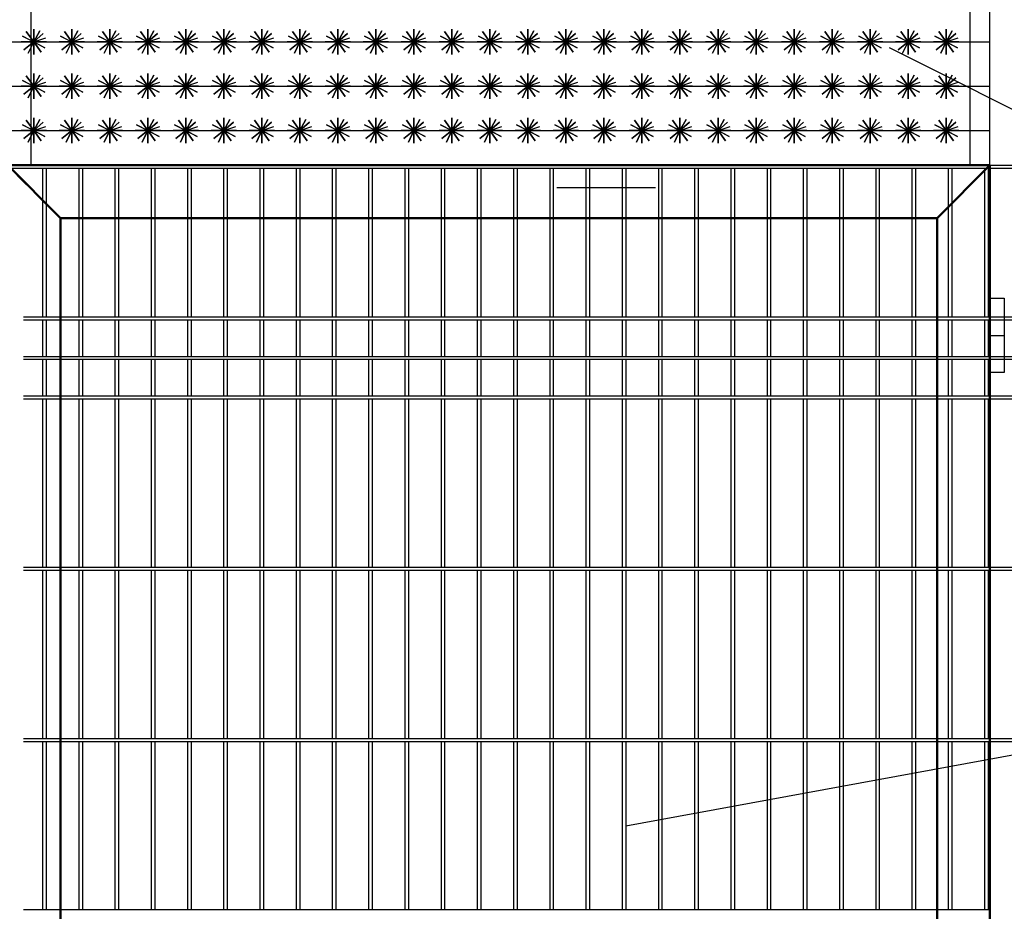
# Model space of a CAD drawing. Header units: inches. Extents: x 6778 to 7415, y 45 to 1090.
# Tile 14 of 41: x 6994 to 7036, y 332 to 370. Entities that reach past the tile are written whole.
import ezdxf

# ---------------------------------------------------------------- set-up
doc = ezdxf.new("R2010")
doc.units = ezdxf.units.IN
doc.header["$MEASUREMENT"] = 0
doc.linetypes.add('K5LT_BASIC', pattern=[0])
doc.layers.add('Системный слой VIEW1', color=7, linetype='Continuous')

msp = doc.modelspace()

# ---------------------------------------------------------------- linework, layer by layer
at = {"color": 1, "linetype": 'ByBlock', "lineweight": 30}
for points in [[(6994.393, 363.394), (6994.393, 373.228)], [(7034.307, 363.395), (7034.307, 373.229)], [(7035.139, 363.395), (7035.139, 373.229)]]:
    msp.add_lwpolyline(points, dxfattribs=at)
for points in [[(6994.495, 368.642), (6994.903, 368.994), (6994.495, 368.642), (6994.182, 369.08), (6994.495, 368.642), (6994.071, 368.31), (6994.495, 368.642), (6994.809, 368.203), (6994.495, 368.642), (6995.034, 368.642), (6993.957, 368.642), (6994.495, 368.642), (6994.495, 368.103), (6994.495, 369.18), (6994.495, 368.642), (6994.974, 368.395), (6994.017, 368.888), (6994.495, 368.642), (6994.265, 368.155), (6994.495, 368.642), (6994.753, 369.115), (6994.495, 368.642), (6995.006, 368.814)], [(6996.112, 368.642), (6996.519, 368.994), (6996.112, 368.642), (6995.799, 369.08), (6996.112, 368.642), (6995.687, 368.31), (6996.112, 368.642), (6996.425, 368.203), (6996.112, 368.642), (6996.65, 368.642), (6995.573, 368.642), (6996.112, 368.642), (6996.112, 368.103), (6996.112, 369.18), (6996.112, 368.642), (6996.591, 368.395), (6995.633, 368.888), (6996.112, 368.642), (6995.881, 368.155), (6996.112, 368.642), (6996.369, 369.115), (6996.112, 368.642), (6996.622, 368.814)], [(6997.728, 368.642), (6998.135, 368.994), (6997.728, 368.642), (6997.415, 369.08), (6997.728, 368.642), (6997.303, 368.31), (6997.728, 368.642), (6998.041, 368.203), (6997.728, 368.642), (6998.267, 368.642), (6997.189, 368.642), (6997.728, 368.642), (6997.728, 368.103), (6997.728, 369.18), (6997.728, 368.642), (6998.207, 368.395), (6997.249, 368.888), (6997.728, 368.642), (6997.497, 368.155), (6997.728, 368.642), (6997.985, 369.115), (6997.728, 368.642), (6998.238, 368.814)], [(6999.344, 368.642), (6999.752, 368.994), (6999.344, 368.642), (6999.031, 369.08), (6999.344, 368.642), (6998.919, 368.31), (6999.344, 368.642), (6999.657, 368.203), (6999.344, 368.642), (6999.883, 368.642), (6998.805, 368.642), (6999.344, 368.642), (6999.344, 368.103), (6999.344, 369.18), (6999.344, 368.642), (6999.823, 368.395), (6998.865, 368.888), (6999.344, 368.642), (6999.113, 368.155), (6999.344, 368.642), (6999.601, 369.115), (6999.344, 368.642), (6999.855, 368.814)], [(7000.96, 368.642), (7001.368, 368.994), (7000.96, 368.642), (7000.647, 369.08), (7000.96, 368.642), (7000.535, 368.31), (7000.96, 368.642), (7001.273, 368.203), (7000.96, 368.642), (7001.499, 368.642), (7000.421, 368.642), (7000.96, 368.642), (7000.96, 368.103), (7000.96, 369.18), (7000.96, 368.642), (7001.439, 368.395), (7000.481, 368.888), (7000.96, 368.642), (7000.73, 368.155), (7000.96, 368.642), (7001.217, 369.115), (7000.96, 368.642), (7001.471, 368.814)], [(7002.576, 368.642), (7002.984, 368.994), (7002.576, 368.642), (7002.263, 369.08), (7002.576, 368.642), (7002.152, 368.31), (7002.576, 368.642), (7002.889, 368.203), (7002.576, 368.642), (7003.115, 368.642), (7002.038, 368.642), (7002.576, 368.642), (7002.576, 368.103), (7002.576, 369.18), (7002.576, 368.642), (7003.055, 368.395), (7002.097, 368.888), (7002.576, 368.642), (7002.346, 368.155), (7002.576, 368.642), (7002.834, 369.115), (7002.576, 368.642), (7003.087, 368.814)], [(7004.192, 368.642), (7004.6, 368.994), (7004.192, 368.642), (7003.879, 369.08), (7004.192, 368.642), (7003.768, 368.31), (7004.192, 368.642), (7004.506, 368.203), (7004.192, 368.642), (7004.731, 368.642), (7003.654, 368.642), (7004.192, 368.642), (7004.192, 368.103), (7004.192, 369.18), (7004.192, 368.642), (7004.671, 368.395), (7003.714, 368.888), (7004.192, 368.642), (7003.962, 368.155), (7004.192, 368.642), (7004.45, 369.115), (7004.192, 368.642), (7004.703, 368.814)], [(7005.809, 368.642), (7006.216, 368.994), (7005.809, 368.642), (7005.496, 369.08), (7005.809, 368.642), (7005.384, 368.31), (7005.809, 368.642), (7006.122, 368.203), (7005.809, 368.642), (7006.347, 368.642), (7005.27, 368.642), (7005.809, 368.642), (7005.809, 368.103), (7005.809, 369.18), (7005.809, 368.642), (7006.288, 368.395), (7005.33, 368.888), (7005.809, 368.642), (7005.578, 368.155), (7005.809, 368.642), (7006.066, 369.115), (7005.809, 368.642), (7006.319, 368.814)], [(7007.425, 368.642), (7007.832, 368.994), (7007.425, 368.642), (7007.112, 369.08), (7007.425, 368.642), (7007, 368.31), (7007.425, 368.642), (7007.738, 368.203), (7007.425, 368.642), (7007.964, 368.642), (7006.886, 368.642), (7007.425, 368.642), (7007.425, 368.103), (7007.425, 369.18), (7007.425, 368.642), (7007.904, 368.395), (7006.946, 368.888), (7007.425, 368.642), (7007.194, 368.155), (7007.425, 368.642), (7007.682, 369.115), (7007.425, 368.642), (7007.935, 368.814)], [(7009.041, 368.642), (7009.449, 368.994), (7009.041, 368.642), (7008.728, 369.08), (7009.041, 368.642), (7008.616, 368.31), (7009.041, 368.642), (7009.354, 368.203), (7009.041, 368.642), (7009.58, 368.642), (7008.502, 368.642), (7009.041, 368.642), (7009.041, 368.103), (7009.041, 369.18), (7009.041, 368.642), (7009.52, 368.395), (7008.562, 368.888), (7009.041, 368.642), (7008.81, 368.155), (7009.041, 368.642), (7009.298, 369.115), (7009.041, 368.642), (7009.552, 368.814)], [(7010.657, 368.642), (7011.065, 368.994), (7010.657, 368.642), (7010.344, 369.08), (7010.657, 368.642), (7010.232, 368.31), (7010.657, 368.642), (7010.97, 368.203), (7010.657, 368.642), (7011.196, 368.642), (7010.118, 368.642), (7010.657, 368.642), (7010.657, 368.103), (7010.657, 369.18), (7010.657, 368.642), (7011.136, 368.395), (7010.178, 368.888), (7010.657, 368.642), (7010.427, 368.155), (7010.657, 368.642), (7010.914, 369.115), (7010.657, 368.642), (7011.168, 368.814)], [(7012.273, 368.642), (7012.681, 368.994), (7012.273, 368.642), (7011.96, 369.08), (7012.273, 368.642), (7011.849, 368.31), (7012.273, 368.642), (7012.586, 368.203), (7012.273, 368.642), (7012.812, 368.642), (7011.735, 368.642), (7012.273, 368.642), (7012.273, 368.103), (7012.273, 369.18), (7012.273, 368.642), (7012.752, 368.395), (7011.794, 368.888), (7012.273, 368.642), (7012.043, 368.155), (7012.273, 368.642), (7012.531, 369.115), (7012.273, 368.642), (7012.784, 368.814)], [(7013.889, 368.642), (7014.297, 368.994), (7013.889, 368.642), (7013.576, 369.08), (7013.889, 368.642), (7013.465, 368.31), (7013.889, 368.642), (7014.203, 368.203), (7013.889, 368.642), (7014.428, 368.642), (7013.351, 368.642), (7013.889, 368.642), (7013.889, 368.103), (7013.889, 369.18), (7013.889, 368.642), (7014.368, 368.395), (7013.411, 368.888), (7013.889, 368.642), (7013.659, 368.155), (7013.889, 368.642), (7014.147, 369.115), (7013.889, 368.642), (7014.4, 368.814)], [(7015.506, 368.642), (7015.913, 368.994), (7015.506, 368.642), (7015.193, 369.08), (7015.506, 368.642), (7015.081, 368.31), (7015.506, 368.642), (7015.819, 368.203), (7015.506, 368.642), (7016.044, 368.642), (7014.967, 368.642), (7015.506, 368.642), (7015.506, 368.103), (7015.506, 369.18), (7015.506, 368.642), (7015.985, 368.395), (7015.027, 368.888), (7015.506, 368.642), (7015.275, 368.155), (7015.506, 368.642), (7015.763, 369.115), (7015.506, 368.642), (7016.016, 368.814)], [(7017.122, 368.642), (7017.529, 368.994), (7017.122, 368.642), (7016.809, 369.08), (7017.122, 368.642), (7016.697, 368.31), (7017.122, 368.642), (7017.435, 368.203), (7017.122, 368.642), (7017.661, 368.642), (7016.583, 368.642), (7017.122, 368.642), (7017.122, 368.103), (7017.122, 369.18), (7017.122, 368.642), (7017.601, 368.395), (7016.643, 368.888), (7017.122, 368.642), (7016.891, 368.155), (7017.122, 368.642), (7017.379, 369.115), (7017.122, 368.642), (7017.632, 368.814)], [(7018.738, 368.642), (7019.146, 368.994), (7018.738, 368.642), (7018.425, 369.08), (7018.738, 368.642), (7018.313, 368.31), (7018.738, 368.642), (7019.051, 368.203), (7018.738, 368.642), (7019.277, 368.642), (7018.199, 368.642), (7018.738, 368.642), (7018.738, 368.103), (7018.738, 369.18), (7018.738, 368.642), (7019.217, 368.395), (7018.259, 368.888), (7018.738, 368.642), (7018.507, 368.155), (7018.738, 368.642), (7018.995, 369.115), (7018.738, 368.642), (7019.249, 368.814)], [(7020.354, 368.642), (7020.762, 368.994), (7020.354, 368.642), (7020.041, 369.08), (7020.354, 368.642), (7019.929, 368.31), (7020.354, 368.642), (7020.667, 368.203), (7020.354, 368.642), (7020.893, 368.642), (7019.815, 368.642), (7020.354, 368.642), (7020.354, 368.103), (7020.354, 369.18), (7020.354, 368.642), (7020.833, 368.395), (7019.875, 368.888), (7020.354, 368.642), (7020.124, 368.155), (7020.354, 368.642), (7020.611, 369.115), (7020.354, 368.642), (7020.865, 368.814)], [(7021.97, 368.642), (7022.378, 368.994), (7021.97, 368.642), (7021.657, 369.08), (7021.97, 368.642), (7021.546, 368.31), (7021.97, 368.642), (7022.283, 368.203), (7021.97, 368.642), (7022.509, 368.642), (7021.432, 368.642), (7021.97, 368.642), (7021.97, 368.103), (7021.97, 369.18), (7021.97, 368.642), (7022.449, 368.395), (7021.491, 368.888), (7021.97, 368.642), (7021.74, 368.155), (7021.97, 368.642), (7022.228, 369.115), (7021.97, 368.642), (7022.481, 368.814)], [(7023.587, 368.642), (7023.994, 368.994), (7023.587, 368.642), (7023.273, 369.08), (7023.587, 368.642), (7023.162, 368.31), (7023.587, 368.642), (7023.9, 368.203), (7023.587, 368.642), (7024.125, 368.642), (7023.048, 368.642), (7023.587, 368.642), (7023.587, 368.103), (7023.587, 369.18), (7023.587, 368.642), (7024.065, 368.395), (7023.108, 368.888), (7023.587, 368.642), (7023.356, 368.155), (7023.587, 368.642), (7023.844, 369.115), (7023.587, 368.642), (7024.097, 368.814)], [(7025.203, 368.642), (7025.61, 368.994), (7025.203, 368.642), (7024.89, 369.08), (7025.203, 368.642), (7024.778, 368.31), (7025.203, 368.642), (7025.516, 368.203), (7025.203, 368.642), (7025.741, 368.642), (7024.664, 368.642), (7025.203, 368.642), (7025.203, 368.103), (7025.203, 369.18), (7025.203, 368.642), (7025.682, 368.395), (7024.724, 368.888), (7025.203, 368.642), (7024.972, 368.155), (7025.203, 368.642), (7025.46, 369.115), (7025.203, 368.642), (7025.713, 368.814)], [(7026.819, 368.642), (7027.226, 368.994), (7026.819, 368.642), (7026.506, 369.08), (7026.819, 368.642), (7026.394, 368.31), (7026.819, 368.642), (7027.132, 368.203), (7026.819, 368.642), (7027.358, 368.642), (7026.28, 368.642), (7026.819, 368.642), (7026.819, 368.103), (7026.819, 369.18), (7026.819, 368.642), (7027.298, 368.395), (7026.34, 368.888), (7026.819, 368.642), (7026.588, 368.155), (7026.819, 368.642), (7027.076, 369.115), (7026.819, 368.642), (7027.329, 368.814)], [(7028.435, 368.642), (7028.843, 368.994), (7028.435, 368.642), (7028.122, 369.08), (7028.435, 368.642), (7028.01, 368.31), (7028.435, 368.642), (7028.748, 368.203), (7028.435, 368.642), (7028.974, 368.642), (7027.896, 368.642), (7028.435, 368.642), (7028.435, 368.103), (7028.435, 369.18), (7028.435, 368.642), (7028.914, 368.395), (7027.956, 368.888), (7028.435, 368.642), (7028.204, 368.155), (7028.435, 368.642), (7028.692, 369.115), (7028.435, 368.642), (7028.946, 368.814)], [(7030.051, 368.642), (7030.459, 368.994), (7030.051, 368.642), (7029.738, 369.08), (7030.051, 368.642), (7029.626, 368.31), (7030.051, 368.642), (7030.364, 368.203), (7030.051, 368.642), (7030.59, 368.642), (7029.512, 368.642), (7030.051, 368.642), (7030.051, 368.103), (7030.051, 369.18), (7030.051, 368.642), (7030.53, 368.395), (7029.572, 368.888), (7030.051, 368.642), (7029.821, 368.155), (7030.051, 368.642), (7030.308, 369.115), (7030.051, 368.642), (7030.562, 368.814)], [(7031.667, 368.642), (7032.075, 368.994), (7031.667, 368.642), (7031.354, 369.08), (7031.667, 368.642), (7031.243, 368.31), (7031.667, 368.642), (7031.98, 368.203), (7031.667, 368.642), (7032.206, 368.642), (7031.129, 368.642), (7031.667, 368.642), (7031.667, 368.103), (7031.667, 369.18), (7031.667, 368.642), (7032.146, 368.395), (7031.188, 368.888), (7031.667, 368.642), (7031.437, 368.155), (7031.667, 368.642), (7031.925, 369.115), (7031.667, 368.642), (7032.178, 368.814)], [(7033.284, 368.642), (7033.691, 368.994), (7033.284, 368.642), (7032.97, 369.08), (7033.284, 368.642), (7032.859, 368.31), (7033.284, 368.642), (7033.597, 368.203), (7033.284, 368.642), (7033.822, 368.642), (7032.745, 368.642), (7033.284, 368.642), (7033.284, 368.103), (7033.284, 369.18), (7033.284, 368.642), (7033.762, 368.395), (7032.805, 368.888), (7033.284, 368.642), (7033.053, 368.155), (7033.284, 368.642), (7033.541, 369.115), (7033.284, 368.642), (7033.794, 368.814)], [(6993.561, 368.642), (7035.139, 368.642)], [(6994.495, 366.756), (6994.903, 367.109), (6994.495, 366.756), (6994.182, 367.195), (6994.495, 366.756), (6994.071, 366.425), (6994.495, 366.756), (6994.809, 366.318), (6994.495, 366.756), (6995.034, 366.756), (6993.957, 366.756), (6994.495, 366.756), (6994.495, 366.218), (6994.495, 367.295), (6994.495, 366.756), (6994.974, 366.509), (6994.017, 367.003), (6994.495, 366.756), (6994.265, 366.269), (6994.495, 366.756), (6994.753, 367.23), (6994.495, 366.756), (6995.006, 366.928)], [(6996.112, 366.756), (6996.519, 367.109), (6996.112, 366.756), (6995.799, 367.195), (6996.112, 366.756), (6995.687, 366.425), (6996.112, 366.756), (6996.425, 366.318), (6996.112, 366.756), (6996.65, 366.756), (6995.573, 366.756), (6996.112, 366.756), (6996.112, 366.218), (6996.112, 367.295), (6996.112, 366.756), (6996.591, 366.509), (6995.633, 367.003), (6996.112, 366.756), (6995.881, 366.269), (6996.112, 366.756), (6996.369, 367.23), (6996.112, 366.756), (6996.622, 366.928)], [(6997.728, 366.756), (6998.135, 367.109), (6997.728, 366.756), (6997.415, 367.195), (6997.728, 366.756), (6997.303, 366.425), (6997.728, 366.756), (6998.041, 366.318), (6997.728, 366.756), (6998.267, 366.756), (6997.189, 366.756), (6997.728, 366.756), (6997.728, 366.218), (6997.728, 367.295), (6997.728, 366.756), (6998.207, 366.509), (6997.249, 367.003), (6997.728, 366.756), (6997.497, 366.269), (6997.728, 366.756), (6997.985, 367.23), (6997.728, 366.756), (6998.238, 366.928)], [(6999.344, 366.756), (6999.752, 367.109), (6999.344, 366.756), (6999.031, 367.195), (6999.344, 366.756), (6998.919, 366.425), (6999.344, 366.756), (6999.657, 366.318), (6999.344, 366.756), (6999.883, 366.756), (6998.805, 366.756), (6999.344, 366.756), (6999.344, 366.218), (6999.344, 367.295), (6999.344, 366.756), (6999.823, 366.509), (6998.865, 367.003), (6999.344, 366.756), (6999.113, 366.269), (6999.344, 366.756), (6999.601, 367.23), (6999.344, 366.756), (6999.855, 366.928)], [(7000.96, 366.756), (7001.368, 367.109), (7000.96, 366.756), (7000.647, 367.195), (7000.96, 366.756), (7000.535, 366.425), (7000.96, 366.756), (7001.273, 366.318), (7000.96, 366.756), (7001.499, 366.756), (7000.421, 366.756), (7000.96, 366.756), (7000.96, 366.218), (7000.96, 367.295), (7000.96, 366.756), (7001.439, 366.509), (7000.481, 367.003), (7000.96, 366.756), (7000.73, 366.269), (7000.96, 366.756), (7001.217, 367.23), (7000.96, 366.756), (7001.471, 366.928)], [(7002.576, 366.756), (7002.984, 367.109), (7002.576, 366.756), (7002.263, 367.195), (7002.576, 366.756), (7002.152, 366.425), (7002.576, 366.756), (7002.889, 366.318), (7002.576, 366.756), (7003.115, 366.756), (7002.038, 366.756), (7002.576, 366.756), (7002.576, 366.218), (7002.576, 367.295), (7002.576, 366.756), (7003.055, 366.509), (7002.097, 367.003), (7002.576, 366.756), (7002.346, 366.269), (7002.576, 366.756), (7002.834, 367.23), (7002.576, 366.756), (7003.087, 366.928)], [(7004.192, 366.756), (7004.6, 367.109), (7004.192, 366.756), (7003.879, 367.195), (7004.192, 366.756), (7003.768, 366.425), (7004.192, 366.756), (7004.506, 366.318), (7004.192, 366.756), (7004.731, 366.756), (7003.654, 366.756), (7004.192, 366.756), (7004.192, 366.218), (7004.192, 367.295), (7004.192, 366.756), (7004.671, 366.509), (7003.714, 367.003), (7004.192, 366.756), (7003.962, 366.269), (7004.192, 366.756), (7004.45, 367.23), (7004.192, 366.756), (7004.703, 366.928)], [(7005.809, 366.756), (7006.216, 367.109), (7005.809, 366.756), (7005.496, 367.195), (7005.809, 366.756), (7005.384, 366.425), (7005.809, 366.756), (7006.122, 366.318), (7005.809, 366.756), (7006.347, 366.756), (7005.27, 366.756), (7005.809, 366.756), (7005.809, 366.218), (7005.809, 367.295), (7005.809, 366.756), (7006.288, 366.509), (7005.33, 367.003), (7005.809, 366.756), (7005.578, 366.269), (7005.809, 366.756), (7006.066, 367.23), (7005.809, 366.756), (7006.319, 366.928)], [(7007.425, 366.756), (7007.832, 367.109), (7007.425, 366.756), (7007.112, 367.195), (7007.425, 366.756), (7007, 366.425), (7007.425, 366.756), (7007.738, 366.318), (7007.425, 366.756), (7007.964, 366.756), (7006.886, 366.756), (7007.425, 366.756), (7007.425, 366.218), (7007.425, 367.295), (7007.425, 366.756), (7007.904, 366.509), (7006.946, 367.003), (7007.425, 366.756), (7007.194, 366.269), (7007.425, 366.756), (7007.682, 367.23), (7007.425, 366.756), (7007.935, 366.928)], [(7009.041, 366.756), (7009.449, 367.109), (7009.041, 366.756), (7008.728, 367.195), (7009.041, 366.756), (7008.616, 366.425), (7009.041, 366.756), (7009.354, 366.318), (7009.041, 366.756), (7009.58, 366.756), (7008.502, 366.756), (7009.041, 366.756), (7009.041, 366.218), (7009.041, 367.295), (7009.041, 366.756), (7009.52, 366.509), (7008.562, 367.003), (7009.041, 366.756), (7008.81, 366.269), (7009.041, 366.756), (7009.298, 367.23), (7009.041, 366.756), (7009.552, 366.928)], [(7010.657, 366.756), (7011.065, 367.109), (7010.657, 366.756), (7010.344, 367.195), (7010.657, 366.756), (7010.232, 366.425), (7010.657, 366.756), (7010.97, 366.318), (7010.657, 366.756), (7011.196, 366.756), (7010.118, 366.756), (7010.657, 366.756), (7010.657, 366.218), (7010.657, 367.295), (7010.657, 366.756), (7011.136, 366.509), (7010.178, 367.003), (7010.657, 366.756), (7010.427, 366.269), (7010.657, 366.756), (7010.914, 367.23), (7010.657, 366.756), (7011.168, 366.928)], [(7012.273, 366.756), (7012.681, 367.109), (7012.273, 366.756), (7011.96, 367.195), (7012.273, 366.756), (7011.849, 366.425), (7012.273, 366.756), (7012.586, 366.318), (7012.273, 366.756), (7012.812, 366.756), (7011.735, 366.756), (7012.273, 366.756), (7012.273, 366.218), (7012.273, 367.295), (7012.273, 366.756), (7012.752, 366.509), (7011.794, 367.003), (7012.273, 366.756), (7012.043, 366.269), (7012.273, 366.756), (7012.531, 367.23), (7012.273, 366.756), (7012.784, 366.928)], [(7013.889, 366.756), (7014.297, 367.109), (7013.889, 366.756), (7013.576, 367.195), (7013.889, 366.756), (7013.465, 366.425), (7013.889, 366.756), (7014.203, 366.318), (7013.889, 366.756), (7014.428, 366.756), (7013.351, 366.756), (7013.889, 366.756), (7013.889, 366.218), (7013.889, 367.295), (7013.889, 366.756), (7014.368, 366.509), (7013.411, 367.003), (7013.889, 366.756), (7013.659, 366.269), (7013.889, 366.756), (7014.147, 367.23), (7013.889, 366.756), (7014.4, 366.928)], [(7015.506, 366.756), (7015.913, 367.109), (7015.506, 366.756), (7015.193, 367.195), (7015.506, 366.756), (7015.081, 366.425), (7015.506, 366.756), (7015.819, 366.318), (7015.506, 366.756), (7016.044, 366.756), (7014.967, 366.756), (7015.506, 366.756), (7015.506, 366.218), (7015.506, 367.295), (7015.506, 366.756), (7015.985, 366.509), (7015.027, 367.003), (7015.506, 366.756), (7015.275, 366.269), (7015.506, 366.756), (7015.763, 367.23), (7015.506, 366.756), (7016.016, 366.928)], [(7017.122, 366.756), (7017.529, 367.109), (7017.122, 366.756), (7016.809, 367.195), (7017.122, 366.756), (7016.697, 366.425), (7017.122, 366.756), (7017.435, 366.318), (7017.122, 366.756), (7017.661, 366.756), (7016.583, 366.756), (7017.122, 366.756), (7017.122, 366.218), (7017.122, 367.295), (7017.122, 366.756), (7017.601, 366.509), (7016.643, 367.003), (7017.122, 366.756), (7016.891, 366.269), (7017.122, 366.756), (7017.379, 367.23), (7017.122, 366.756), (7017.632, 366.928)], [(7018.738, 366.756), (7019.146, 367.109), (7018.738, 366.756), (7018.425, 367.195), (7018.738, 366.756), (7018.313, 366.425), (7018.738, 366.756), (7019.051, 366.318), (7018.738, 366.756), (7019.277, 366.756), (7018.199, 366.756), (7018.738, 366.756), (7018.738, 366.218), (7018.738, 367.295), (7018.738, 366.756), (7019.217, 366.509), (7018.259, 367.003), (7018.738, 366.756), (7018.507, 366.269), (7018.738, 366.756), (7018.995, 367.23), (7018.738, 366.756), (7019.249, 366.928)], [(7020.354, 366.756), (7020.762, 367.109), (7020.354, 366.756), (7020.041, 367.195), (7020.354, 366.756), (7019.929, 366.425), (7020.354, 366.756), (7020.667, 366.318), (7020.354, 366.756), (7020.893, 366.756), (7019.815, 366.756), (7020.354, 366.756), (7020.354, 366.218), (7020.354, 367.295), (7020.354, 366.756), (7020.833, 366.509), (7019.875, 367.003), (7020.354, 366.756), (7020.124, 366.269), (7020.354, 366.756), (7020.611, 367.23), (7020.354, 366.756), (7020.865, 366.928)], [(7021.97, 366.756), (7022.378, 367.109), (7021.97, 366.756), (7021.657, 367.195), (7021.97, 366.756), (7021.546, 366.425), (7021.97, 366.756), (7022.283, 366.318), (7021.97, 366.756), (7022.509, 366.756), (7021.432, 366.756), (7021.97, 366.756), (7021.97, 366.218), (7021.97, 367.295), (7021.97, 366.756), (7022.449, 366.509), (7021.491, 367.003), (7021.97, 366.756), (7021.74, 366.269), (7021.97, 366.756), (7022.228, 367.23), (7021.97, 366.756), (7022.481, 366.928)], [(7023.587, 366.756), (7023.994, 367.109), (7023.587, 366.756), (7023.273, 367.195), (7023.587, 366.756), (7023.162, 366.425), (7023.587, 366.756), (7023.9, 366.318), (7023.587, 366.756), (7024.125, 366.756), (7023.048, 366.756), (7023.587, 366.756), (7023.587, 366.218), (7023.587, 367.295), (7023.587, 366.756), (7024.065, 366.509), (7023.108, 367.003), (7023.587, 366.756), (7023.356, 366.269), (7023.587, 366.756), (7023.844, 367.23), (7023.587, 366.756), (7024.097, 366.928)], [(7025.203, 366.756), (7025.61, 367.109), (7025.203, 366.756), (7024.89, 367.195), (7025.203, 366.756), (7024.778, 366.425), (7025.203, 366.756), (7025.516, 366.318), (7025.203, 366.756), (7025.741, 366.756), (7024.664, 366.756), (7025.203, 366.756), (7025.203, 366.218), (7025.203, 367.295), (7025.203, 366.756), (7025.682, 366.509), (7024.724, 367.003), (7025.203, 366.756), (7024.972, 366.269), (7025.203, 366.756), (7025.46, 367.23), (7025.203, 366.756), (7025.713, 366.928)], [(7026.819, 366.756), (7027.226, 367.109), (7026.819, 366.756), (7026.506, 367.195), (7026.819, 366.756), (7026.394, 366.425), (7026.819, 366.756), (7027.132, 366.318), (7026.819, 366.756), (7027.358, 366.756), (7026.28, 366.756), (7026.819, 366.756), (7026.819, 366.218), (7026.819, 367.295), (7026.819, 366.756), (7027.298, 366.509), (7026.34, 367.003), (7026.819, 366.756), (7026.588, 366.269), (7026.819, 366.756), (7027.076, 367.23), (7026.819, 366.756), (7027.329, 366.928)], [(7028.435, 366.756), (7028.843, 367.109), (7028.435, 366.756), (7028.122, 367.195), (7028.435, 366.756), (7028.01, 366.425), (7028.435, 366.756), (7028.748, 366.318), (7028.435, 366.756), (7028.974, 366.756), (7027.896, 366.756), (7028.435, 366.756), (7028.435, 366.218), (7028.435, 367.295), (7028.435, 366.756), (7028.914, 366.509), (7027.956, 367.003), (7028.435, 366.756), (7028.204, 366.269), (7028.435, 366.756), (7028.692, 367.23), (7028.435, 366.756), (7028.946, 366.928)], [(7030.051, 366.756), (7030.459, 367.109), (7030.051, 366.756), (7029.738, 367.195), (7030.051, 366.756), (7029.626, 366.425), (7030.051, 366.756), (7030.364, 366.318), (7030.051, 366.756), (7030.59, 366.756), (7029.512, 366.756), (7030.051, 366.756), (7030.051, 366.218), (7030.051, 367.295), (7030.051, 366.756), (7030.53, 366.509), (7029.572, 367.003), (7030.051, 366.756), (7029.821, 366.269), (7030.051, 366.756), (7030.308, 367.23), (7030.051, 366.756), (7030.562, 366.928)], [(7031.667, 366.756), (7032.075, 367.109), (7031.667, 366.756), (7031.354, 367.195), (7031.667, 366.756), (7031.243, 366.425), (7031.667, 366.756), (7031.98, 366.318), (7031.667, 366.756), (7032.206, 366.756), (7031.129, 366.756), (7031.667, 366.756), (7031.667, 366.218), (7031.667, 367.295), (7031.667, 366.756), (7032.146, 366.509), (7031.188, 367.003), (7031.667, 366.756), (7031.437, 366.269), (7031.667, 366.756), (7031.925, 367.23), (7031.667, 366.756), (7032.178, 366.928)], [(7033.284, 366.756), (7033.691, 367.109), (7033.284, 366.756), (7032.97, 367.195), (7033.284, 366.756), (7032.859, 366.425), (7033.284, 366.756), (7033.597, 366.318), (7033.284, 366.756), (7033.822, 366.756), (7032.745, 366.756), (7033.284, 366.756), (7033.284, 366.218), (7033.284, 367.295), (7033.284, 366.756), (7033.762, 366.509), (7032.805, 367.003), (7033.284, 366.756), (7033.053, 366.269), (7033.284, 366.756), (7033.541, 367.23), (7033.284, 366.756), (7033.794, 366.928)], [(6993.561, 366.756), (7035.139, 366.756)], [(6994.495, 364.871), (6994.903, 365.223), (6994.495, 364.871), (6994.182, 365.309), (6994.495, 364.871), (6994.071, 364.539), (6994.495, 364.871), (6994.809, 364.432), (6994.495, 364.871), (6995.034, 364.871), (6993.957, 364.871), (6994.495, 364.871), (6994.495, 364.332), (6994.495, 365.41), (6994.495, 364.871), (6994.974, 364.624), (6994.017, 365.118), (6994.495, 364.871), (6994.265, 364.384), (6994.495, 364.871), (6994.753, 365.344), (6994.495, 364.871), (6995.006, 365.043)], [(6996.112, 364.871), (6996.519, 365.223), (6996.112, 364.871), (6995.799, 365.309), (6996.112, 364.871), (6995.687, 364.539), (6996.112, 364.871), (6996.425, 364.432), (6996.112, 364.871), (6996.65, 364.871), (6995.573, 364.871), (6996.112, 364.871), (6996.112, 364.332), (6996.112, 365.41), (6996.112, 364.871), (6996.591, 364.624), (6995.633, 365.118), (6996.112, 364.871), (6995.881, 364.384), (6996.112, 364.871), (6996.369, 365.344), (6996.112, 364.871), (6996.622, 365.043)], [(6997.728, 364.871), (6998.135, 365.223), (6997.728, 364.871), (6997.415, 365.309), (6997.728, 364.871), (6997.303, 364.539), (6997.728, 364.871), (6998.041, 364.432), (6997.728, 364.871), (6998.267, 364.871), (6997.189, 364.871), (6997.728, 364.871), (6997.728, 364.332), (6997.728, 365.41), (6997.728, 364.871), (6998.207, 364.624), (6997.249, 365.118), (6997.728, 364.871), (6997.497, 364.384), (6997.728, 364.871), (6997.985, 365.344), (6997.728, 364.871), (6998.238, 365.043)], [(6999.344, 364.871), (6999.752, 365.223), (6999.344, 364.871), (6999.031, 365.309), (6999.344, 364.871), (6998.919, 364.539), (6999.344, 364.871), (6999.657, 364.432), (6999.344, 364.871), (6999.883, 364.871), (6998.805, 364.871), (6999.344, 364.871), (6999.344, 364.332), (6999.344, 365.41), (6999.344, 364.871), (6999.823, 364.624), (6998.865, 365.118), (6999.344, 364.871), (6999.113, 364.384), (6999.344, 364.871), (6999.601, 365.344), (6999.344, 364.871), (6999.855, 365.043)], [(7000.96, 364.871), (7001.368, 365.223), (7000.96, 364.871), (7000.647, 365.309), (7000.96, 364.871), (7000.535, 364.539), (7000.96, 364.871), (7001.273, 364.432), (7000.96, 364.871), (7001.499, 364.871), (7000.421, 364.871), (7000.96, 364.871), (7000.96, 364.332), (7000.96, 365.41), (7000.96, 364.871), (7001.439, 364.624), (7000.481, 365.118), (7000.96, 364.871), (7000.73, 364.384), (7000.96, 364.871), (7001.217, 365.344), (7000.96, 364.871), (7001.471, 365.043)], [(7002.576, 364.871), (7002.984, 365.223), (7002.576, 364.871), (7002.263, 365.309), (7002.576, 364.871), (7002.152, 364.539), (7002.576, 364.871), (7002.889, 364.432), (7002.576, 364.871), (7003.115, 364.871), (7002.038, 364.871), (7002.576, 364.871), (7002.576, 364.332), (7002.576, 365.41), (7002.576, 364.871), (7003.055, 364.624), (7002.097, 365.118), (7002.576, 364.871), (7002.346, 364.384), (7002.576, 364.871), (7002.834, 365.344), (7002.576, 364.871), (7003.087, 365.043)], [(7004.192, 364.871), (7004.6, 365.223), (7004.192, 364.871), (7003.879, 365.309), (7004.192, 364.871), (7003.768, 364.539), (7004.192, 364.871), (7004.506, 364.432), (7004.192, 364.871), (7004.731, 364.871), (7003.654, 364.871), (7004.192, 364.871), (7004.192, 364.332), (7004.192, 365.41), (7004.192, 364.871), (7004.671, 364.624), (7003.714, 365.118), (7004.192, 364.871), (7003.962, 364.384), (7004.192, 364.871), (7004.45, 365.344), (7004.192, 364.871), (7004.703, 365.043)], [(7005.809, 364.871), (7006.216, 365.223), (7005.809, 364.871), (7005.496, 365.309), (7005.809, 364.871), (7005.384, 364.539), (7005.809, 364.871), (7006.122, 364.432), (7005.809, 364.871), (7006.347, 364.871), (7005.27, 364.871), (7005.809, 364.871), (7005.809, 364.332), (7005.809, 365.41), (7005.809, 364.871), (7006.288, 364.624), (7005.33, 365.118), (7005.809, 364.871), (7005.578, 364.384), (7005.809, 364.871), (7006.066, 365.344), (7005.809, 364.871), (7006.319, 365.043)], [(7007.425, 364.871), (7007.832, 365.223), (7007.425, 364.871), (7007.112, 365.309), (7007.425, 364.871), (7007, 364.539), (7007.425, 364.871), (7007.738, 364.432), (7007.425, 364.871), (7007.964, 364.871), (7006.886, 364.871), (7007.425, 364.871), (7007.425, 364.332), (7007.425, 365.41), (7007.425, 364.871), (7007.904, 364.624), (7006.946, 365.118), (7007.425, 364.871), (7007.194, 364.384), (7007.425, 364.871), (7007.682, 365.344), (7007.425, 364.871), (7007.935, 365.043)], [(7009.041, 364.871), (7009.449, 365.223), (7009.041, 364.871), (7008.728, 365.309), (7009.041, 364.871), (7008.616, 364.539), (7009.041, 364.871), (7009.354, 364.432), (7009.041, 364.871), (7009.58, 364.871), (7008.502, 364.871), (7009.041, 364.871), (7009.041, 364.332), (7009.041, 365.41), (7009.041, 364.871), (7009.52, 364.624), (7008.562, 365.118), (7009.041, 364.871), (7008.81, 364.384), (7009.041, 364.871), (7009.298, 365.344), (7009.041, 364.871), (7009.552, 365.043)], [(7010.657, 364.871), (7011.065, 365.223), (7010.657, 364.871), (7010.344, 365.309), (7010.657, 364.871), (7010.232, 364.539), (7010.657, 364.871), (7010.97, 364.432), (7010.657, 364.871), (7011.196, 364.871), (7010.118, 364.871), (7010.657, 364.871), (7010.657, 364.332), (7010.657, 365.41), (7010.657, 364.871), (7011.136, 364.624), (7010.178, 365.118), (7010.657, 364.871), (7010.427, 364.384), (7010.657, 364.871), (7010.914, 365.344), (7010.657, 364.871), (7011.168, 365.043)], [(7012.273, 364.871), (7012.681, 365.223), (7012.273, 364.871), (7011.96, 365.309), (7012.273, 364.871), (7011.849, 364.539), (7012.273, 364.871), (7012.586, 364.432), (7012.273, 364.871), (7012.812, 364.871), (7011.735, 364.871), (7012.273, 364.871), (7012.273, 364.332), (7012.273, 365.41), (7012.273, 364.871), (7012.752, 364.624), (7011.794, 365.118), (7012.273, 364.871), (7012.043, 364.384), (7012.273, 364.871), (7012.531, 365.344), (7012.273, 364.871), (7012.784, 365.043)], [(7013.889, 364.871), (7014.297, 365.223), (7013.889, 364.871), (7013.576, 365.309), (7013.889, 364.871), (7013.465, 364.539), (7013.889, 364.871), (7014.203, 364.432), (7013.889, 364.871), (7014.428, 364.871), (7013.351, 364.871), (7013.889, 364.871), (7013.889, 364.332), (7013.889, 365.41), (7013.889, 364.871), (7014.368, 364.624), (7013.411, 365.118), (7013.889, 364.871), (7013.659, 364.384), (7013.889, 364.871), (7014.147, 365.344), (7013.889, 364.871), (7014.4, 365.043)], [(7015.506, 364.871), (7015.913, 365.223), (7015.506, 364.871), (7015.193, 365.309), (7015.506, 364.871), (7015.081, 364.539), (7015.506, 364.871), (7015.819, 364.432), (7015.506, 364.871), (7016.044, 364.871), (7014.967, 364.871), (7015.506, 364.871), (7015.506, 364.332), (7015.506, 365.41), (7015.506, 364.871), (7015.985, 364.624), (7015.027, 365.118), (7015.506, 364.871), (7015.275, 364.384), (7015.506, 364.871), (7015.763, 365.344), (7015.506, 364.871), (7016.016, 365.043)], [(7017.122, 364.871), (7017.529, 365.223), (7017.122, 364.871), (7016.809, 365.309), (7017.122, 364.871), (7016.697, 364.539), (7017.122, 364.871), (7017.435, 364.432), (7017.122, 364.871), (7017.661, 364.871), (7016.583, 364.871), (7017.122, 364.871), (7017.122, 364.332), (7017.122, 365.41), (7017.122, 364.871), (7017.601, 364.624), (7016.643, 365.118), (7017.122, 364.871), (7016.891, 364.384), (7017.122, 364.871), (7017.379, 365.344), (7017.122, 364.871), (7017.632, 365.043)], [(7018.738, 364.871), (7019.146, 365.223), (7018.738, 364.871), (7018.425, 365.309), (7018.738, 364.871), (7018.313, 364.539), (7018.738, 364.871), (7019.051, 364.432), (7018.738, 364.871), (7019.277, 364.871), (7018.199, 364.871), (7018.738, 364.871), (7018.738, 364.332), (7018.738, 365.41), (7018.738, 364.871), (7019.217, 364.624), (7018.259, 365.118), (7018.738, 364.871), (7018.507, 364.384), (7018.738, 364.871), (7018.995, 365.344), (7018.738, 364.871), (7019.249, 365.043)], [(7020.354, 364.871), (7020.762, 365.223), (7020.354, 364.871), (7020.041, 365.309), (7020.354, 364.871), (7019.929, 364.539), (7020.354, 364.871), (7020.667, 364.432), (7020.354, 364.871), (7020.893, 364.871), (7019.815, 364.871), (7020.354, 364.871), (7020.354, 364.332), (7020.354, 365.41), (7020.354, 364.871), (7020.833, 364.624), (7019.875, 365.118), (7020.354, 364.871), (7020.124, 364.384), (7020.354, 364.871), (7020.611, 365.344), (7020.354, 364.871), (7020.865, 365.043)], [(7021.97, 364.871), (7022.378, 365.223), (7021.97, 364.871), (7021.657, 365.309), (7021.97, 364.871), (7021.546, 364.539), (7021.97, 364.871), (7022.283, 364.432), (7021.97, 364.871), (7022.509, 364.871), (7021.432, 364.871), (7021.97, 364.871), (7021.97, 364.332), (7021.97, 365.41), (7021.97, 364.871), (7022.449, 364.624), (7021.491, 365.118), (7021.97, 364.871), (7021.74, 364.384), (7021.97, 364.871), (7022.228, 365.344), (7021.97, 364.871), (7022.481, 365.043)], [(7023.587, 364.871), (7023.994, 365.223), (7023.587, 364.871), (7023.273, 365.309), (7023.587, 364.871), (7023.162, 364.539), (7023.587, 364.871), (7023.9, 364.432), (7023.587, 364.871), (7024.125, 364.871), (7023.048, 364.871), (7023.587, 364.871), (7023.587, 364.332), (7023.587, 365.41), (7023.587, 364.871), (7024.065, 364.624), (7023.108, 365.118), (7023.587, 364.871), (7023.356, 364.384), (7023.587, 364.871), (7023.844, 365.344), (7023.587, 364.871), (7024.097, 365.043)], [(7025.203, 364.871), (7025.61, 365.223), (7025.203, 364.871), (7024.89, 365.309), (7025.203, 364.871), (7024.778, 364.539), (7025.203, 364.871), (7025.516, 364.432), (7025.203, 364.871), (7025.741, 364.871), (7024.664, 364.871), (7025.203, 364.871), (7025.203, 364.332), (7025.203, 365.41), (7025.203, 364.871), (7025.682, 364.624), (7024.724, 365.118), (7025.203, 364.871), (7024.972, 364.384), (7025.203, 364.871), (7025.46, 365.344), (7025.203, 364.871), (7025.713, 365.043)], [(7026.819, 364.871), (7027.226, 365.223), (7026.819, 364.871), (7026.506, 365.309), (7026.819, 364.871), (7026.394, 364.539), (7026.819, 364.871), (7027.132, 364.432), (7026.819, 364.871), (7027.358, 364.871), (7026.28, 364.871), (7026.819, 364.871), (7026.819, 364.332), (7026.819, 365.41), (7026.819, 364.871), (7027.298, 364.624), (7026.34, 365.118), (7026.819, 364.871), (7026.588, 364.384), (7026.819, 364.871), (7027.076, 365.344), (7026.819, 364.871), (7027.329, 365.043)], [(7028.435, 364.871), (7028.843, 365.223), (7028.435, 364.871), (7028.122, 365.309), (7028.435, 364.871), (7028.01, 364.539), (7028.435, 364.871), (7028.748, 364.432), (7028.435, 364.871), (7028.974, 364.871), (7027.896, 364.871), (7028.435, 364.871), (7028.435, 364.332), (7028.435, 365.41), (7028.435, 364.871), (7028.914, 364.624), (7027.956, 365.118), (7028.435, 364.871), (7028.204, 364.384), (7028.435, 364.871), (7028.692, 365.344), (7028.435, 364.871), (7028.946, 365.043)], [(7030.051, 364.871), (7030.459, 365.223), (7030.051, 364.871), (7029.738, 365.309), (7030.051, 364.871), (7029.626, 364.539), (7030.051, 364.871), (7030.364, 364.432), (7030.051, 364.871), (7030.59, 364.871), (7029.512, 364.871), (7030.051, 364.871), (7030.051, 364.332), (7030.051, 365.41), (7030.051, 364.871), (7030.53, 364.624), (7029.572, 365.118), (7030.051, 364.871), (7029.821, 364.384), (7030.051, 364.871), (7030.308, 365.344), (7030.051, 364.871), (7030.562, 365.043)], [(7031.667, 364.871), (7032.075, 365.223), (7031.667, 364.871), (7031.354, 365.309), (7031.667, 364.871), (7031.243, 364.539), (7031.667, 364.871), (7031.98, 364.432), (7031.667, 364.871), (7032.206, 364.871), (7031.129, 364.871), (7031.667, 364.871), (7031.667, 364.332), (7031.667, 365.41), (7031.667, 364.871), (7032.146, 364.624), (7031.188, 365.118), (7031.667, 364.871), (7031.437, 364.384), (7031.667, 364.871), (7031.925, 365.344), (7031.667, 364.871), (7032.178, 365.043)], [(7033.284, 364.871), (7033.691, 365.223), (7033.284, 364.871), (7032.97, 365.309), (7033.284, 364.871), (7032.859, 364.539), (7033.284, 364.871), (7033.597, 364.432), (7033.284, 364.871), (7033.822, 364.871), (7032.745, 364.871), (7033.284, 364.871), (7033.284, 364.332), (7033.284, 365.41), (7033.284, 364.871), (7033.762, 364.624), (7032.805, 365.118), (7033.284, 364.871), (7033.053, 364.384), (7033.284, 364.871), (7033.541, 365.344), (7033.284, 364.871), (7033.794, 365.043)], [(6993.561, 364.871), (7035.139, 364.871)]]:
    msp.add_lwpolyline(points)
at = {"linetype": 'ByBlock'}
for points in [[(7076.201, 345.691), (7030.873, 368.393)], [(7020.927, 363.255), (7016.736, 363.255)], [(7020.927, 362.434), (7016.736, 362.434)]]:
    msp.add_lwpolyline(points, dxfattribs=at)
at = {"color": 1, "lineweight": 50}
for points in [[(6993.391, 363.395), (6994.208, 362.574)], [(6993.391, 363.395), (6995.631, 361.155)], [(7035.139, 363.395), (7032.899, 361.155)]]:
    msp.add_lwpolyline(points, dxfattribs=at)
for points in [[(7035.139, 279.255), (6993.392, 279.255), (6993.392, 363.395), (7035.139, 363.395)], [(6995.631, 361.155), (7032.907, 361.147), (7032.899, 281.495), (6995.632, 281.495)]]:
    msp.add_lwpolyline(points, close=True, dxfattribs=at)
at = {"color": 188}
for points in [[(7036.31, 363.255), (6949.945, 363.255)], [(7019.665, 335.325), (7076.201, 345.691)]]:
    msp.add_lwpolyline(points, dxfattribs=at)
at = {"linetype": 'ByBlock', "lineweight": 30}
msp.add_lwpolyline([(7035.139, 357.747), (7035.755, 357.747), (7035.755, 354.587), (7035.139, 354.587)], close=True, dxfattribs=at)
msp.add_lwpolyline([(7035.139, 356.167), (7035.755, 356.167)], dxfattribs=at)
at = {"layer": 'Системный слой VIEW1', "linetype": 'K5LT_BASIC'}
for p, q in [((6994.885, 356.955), (6994.885, 363.255)), ((6995.025, 363.255), (6995.025, 356.955)), ((6996.425, 356.955), (6996.425, 363.255)), ((6996.565, 363.255), (6996.565, 356.955)), ((6997.965, 356.955), (6997.965, 363.255)), ((6998.105, 363.255), (6998.105, 356.955)), ((6999.505, 356.955), (6999.505, 363.255)), ((6999.645, 363.255), (6999.645, 356.955)), ((7001.045, 356.955), (7001.045, 363.255)), ((7001.185, 363.255), (7001.185, 356.955)), ((7002.585, 356.955), (7002.585, 363.255)), ((7002.725, 363.255), (7002.725, 356.955)), ((7004.125, 356.955), (7004.125, 363.255)), ((7004.265, 363.255), (7004.265, 356.955)), ((7005.665, 356.955), (7005.665, 363.255)), ((7005.805, 363.255), (7005.805, 356.955)), ((7007.205, 356.955), (7007.205, 363.255)), ((7007.345, 363.255), (7007.345, 356.955)), ((7008.745, 356.955), (7008.745, 363.255)), ((7008.885, 363.255), (7008.885, 356.955)), ((7010.285, 356.955), (7010.285, 363.255)), ((7010.425, 363.255), (7010.425, 356.955)), ((7011.825, 356.955), (7011.825, 363.255)), ((7011.965, 363.255), (7011.965, 356.955)), ((7013.365, 356.955), (7013.365, 363.255)), ((7013.505, 363.255), (7013.505, 356.955)), ((7014.905, 356.955), (7014.905, 363.255)), ((7015.045, 363.255), (7015.045, 356.955)), ((7016.445, 356.955), (7016.445, 363.255)), ((7016.585, 363.255), (7016.585, 356.955)), ((7017.985, 356.955), (7017.985, 363.255)), ((7018.125, 363.255), (7018.125, 356.955)), ((7019.525, 356.955), (7019.525, 363.255)), ((7019.665, 363.255), (7019.665, 356.955)), ((7021.065, 356.955), (7021.065, 363.255)), ((7021.205, 363.255), (7021.205, 356.955)), ((7022.605, 356.955), (7022.605, 363.255)), ((7022.745, 363.255), (7022.745, 356.955)), ((7024.145, 356.955), (7024.145, 363.255)), ((7024.285, 363.255), (7024.285, 356.955)), ((7025.685, 356.955), (7025.685, 363.255)), ((7025.825, 363.255), (7025.825, 356.955)), ((7027.225, 356.955), (7027.225, 363.255)), ((7027.365, 363.255), (7027.365, 356.955)), ((7028.765, 356.955), (7028.765, 363.255)), ((7028.905, 363.255), (7028.905, 356.955)), ((7030.305, 356.955), (7030.305, 363.255)), ((7030.445, 363.255), (7030.445, 356.955)), ((7031.845, 356.955), (7031.845, 363.255)), ((7031.985, 363.255), (7031.985, 356.955)), ((7033.385, 356.955), (7033.385, 363.255)), ((7033.525, 363.255), (7033.525, 356.955)), ((7034.925, 356.955), (7034.925, 363.255)), ((7035.065, 363.255), (7035.065, 356.955)), ((6994.885, 355.275), (6994.885, 356.815)), ((6995.025, 356.815), (6995.025, 355.275)), ((6996.425, 355.275), (6996.425, 356.815)), ((6996.565, 356.815), (6996.565, 355.275)), ((6997.965, 355.275), (6997.965, 356.815)), ((6998.105, 356.815), (6998.105, 355.275)), ((6999.505, 355.275), (6999.505, 356.815)), ((6999.645, 356.815), (6999.645, 355.275)), ((7001.045, 355.275), (7001.045, 356.815)), ((7001.185, 356.815), (7001.185, 355.275)), ((7002.585, 355.275), (7002.585, 356.815)), ((7002.725, 356.815), (7002.725, 355.275)), ((7004.125, 355.275), (7004.125, 356.815)), ((7004.265, 356.815), (7004.265, 355.275)), ((7005.665, 355.275), (7005.665, 356.815)), ((7005.805, 356.815), (7005.805, 355.275)), ((7007.205, 355.275), (7007.205, 356.815)), ((7007.345, 356.815), (7007.345, 355.275)), ((7008.745, 355.275), (7008.745, 356.815)), ((7008.885, 356.815), (7008.885, 355.275)), ((7010.285, 355.275), (7010.285, 356.815)), ((7010.425, 356.815), (7010.425, 355.275)), ((7011.825, 355.275), (7011.825, 356.815)), ((7011.965, 356.815), (7011.965, 355.275)), ((7013.365, 355.275), (7013.365, 356.815)), ((7013.505, 356.815), (7013.505, 355.275)), ((7014.905, 355.275), (7014.905, 356.815)), ((7015.045, 356.815), (7015.045, 355.275)), ((7016.445, 355.275), (7016.445, 356.815)), ((7016.585, 356.815), (7016.585, 355.275)), ((7017.985, 355.275), (7017.985, 356.815)), ((7018.125, 356.815), (7018.125, 355.275)), ((7019.525, 355.275), (7019.525, 356.815)), ((7019.665, 356.815), (7019.665, 355.275)), ((7021.065, 355.275), (7021.065, 356.815)), ((7021.205, 356.815), (7021.205, 355.275)), ((7022.605, 355.275), (7022.605, 356.815)), ((7022.745, 356.815), (7022.745, 355.275)), ((7024.145, 355.275), (7024.145, 356.815)), ((7024.285, 356.815), (7024.285, 355.275)), ((7025.685, 355.275), (7025.685, 356.815)), ((7025.825, 356.815), (7025.825, 355.275)), ((7027.225, 355.275), (7027.225, 356.815)), ((7027.365, 356.815), (7027.365, 355.275)), ((7028.765, 355.275), (7028.765, 356.815)), ((7028.905, 356.815), (7028.905, 355.275)), ((7030.305, 355.275), (7030.305, 356.815)), ((7030.445, 356.815), (7030.445, 355.275)), ((7031.845, 355.275), (7031.845, 356.815)), ((7031.985, 356.815), (7031.985, 355.275)), ((7033.385, 355.275), (7033.385, 356.815)), ((7033.525, 356.815), (7033.525, 355.275)), ((7034.925, 355.275), (7034.925, 356.815)), ((7035.065, 356.815), (7035.065, 355.275)), ((6994.885, 353.595), (6994.885, 355.135)), ((6995.025, 355.135), (6995.025, 353.595)), ((6996.425, 353.595), (6996.425, 355.135)), ((6996.565, 355.135), (6996.565, 353.595)), ((6997.965, 353.595), (6997.965, 355.135)), ((6998.105, 355.135), (6998.105, 353.595)), ((6999.505, 353.595), (6999.505, 355.135)), ((6999.645, 355.135), (6999.645, 353.595)), ((7001.045, 353.595), (7001.045, 355.135)), ((7001.185, 355.135), (7001.185, 353.595)), ((7002.585, 353.595), (7002.585, 355.135)), ((7002.725, 355.135), (7002.725, 353.595)), ((7004.125, 353.595), (7004.125, 355.135)), ((7004.265, 355.135), (7004.265, 353.595)), ((7005.665, 353.595), (7005.665, 355.135)), ((7005.805, 355.135), (7005.805, 353.595)), ((7007.205, 353.595), (7007.205, 355.135)), ((7007.345, 355.135), (7007.345, 353.595)), ((7008.745, 353.595), (7008.745, 355.135)), ((7008.885, 355.135), (7008.885, 353.595)), ((7010.285, 353.595), (7010.285, 355.135)), ((7010.425, 355.135), (7010.425, 353.595)), ((7011.825, 353.595), (7011.825, 355.135)), ((7011.965, 355.135), (7011.965, 353.595)), ((7013.365, 353.595), (7013.365, 355.135)), ((7013.505, 355.135), (7013.505, 353.595)), ((7014.905, 353.595), (7014.905, 355.135)), ((7015.045, 355.135), (7015.045, 353.595)), ((7016.445, 353.595), (7016.445, 355.135)), ((7016.585, 355.135), (7016.585, 353.595)), ((7017.985, 353.595), (7017.985, 355.135)), ((7018.125, 355.135), (7018.125, 353.595)), ((7019.525, 353.595), (7019.525, 355.135)), ((7019.665, 355.135), (7019.665, 353.595)), ((7021.065, 353.595), (7021.065, 355.135)), ((7021.205, 355.135), (7021.205, 353.595)), ((7022.605, 353.595), (7022.605, 355.135)), ((7022.745, 355.135), (7022.745, 353.595)), ((7024.145, 353.595), (7024.145, 355.135)), ((7024.285, 355.135), (7024.285, 353.595)), ((7025.685, 353.595), (7025.685, 355.135)), ((7025.825, 355.135), (7025.825, 353.595)), ((7027.225, 353.595), (7027.225, 355.135)), ((7027.365, 355.135), (7027.365, 353.595)), ((7028.765, 353.595), (7028.765, 355.135)), ((7028.905, 355.135), (7028.905, 353.595)), ((7030.305, 353.595), (7030.305, 355.135)), ((7030.445, 355.135), (7030.445, 353.595)), ((7031.845, 353.595), (7031.845, 355.135)), ((7031.985, 355.135), (7031.985, 353.595)), ((7033.385, 353.595), (7033.385, 355.135)), ((7033.525, 355.135), (7033.525, 353.595)), ((7034.925, 353.595), (7034.925, 355.135)), ((7035.065, 355.135), (7035.065, 353.595)), ((6994.885, 346.315), (6994.885, 353.455)), ((6995.025, 353.455), (6995.025, 346.315)), ((6996.425, 346.315), (6996.425, 353.455)), ((6996.565, 353.455), (6996.565, 346.315)), ((6997.965, 346.315), (6997.965, 353.455)), ((6998.105, 353.455), (6998.105, 346.315)), ((6999.505, 346.315), (6999.505, 353.455)), ((6999.645, 353.455), (6999.645, 346.315)), ((7001.045, 346.315), (7001.045, 353.455)), ((7001.185, 353.455), (7001.185, 346.315)), ((7002.585, 346.315), (7002.585, 353.455)), ((7002.725, 353.455), (7002.725, 346.315)), ((7004.125, 346.315), (7004.125, 353.455)), ((7004.265, 353.455), (7004.265, 346.315)), ((7005.665, 346.315), (7005.665, 353.455)), ((7005.805, 353.455), (7005.805, 346.315)), ((7007.205, 346.315), (7007.205, 353.455)), ((7007.345, 353.455), (7007.345, 346.315)), ((7008.745, 346.315), (7008.745, 353.455)), ((7008.885, 353.455), (7008.885, 346.315)), ((7010.285, 346.315), (7010.285, 353.455)), ((7010.425, 353.455), (7010.425, 346.315)), ((7011.825, 346.315), (7011.825, 353.455)), ((7011.965, 353.455), (7011.965, 346.315)), ((7013.365, 346.315), (7013.365, 353.455)), ((7013.505, 353.455), (7013.505, 346.315)), ((7014.905, 346.315), (7014.905, 353.455)), ((7015.045, 353.455), (7015.045, 346.315)), ((7016.445, 346.315), (7016.445, 353.455)), ((7016.585, 353.455), (7016.585, 346.315)), ((7017.985, 346.315), (7017.985, 353.455)), ((7018.125, 353.455), (7018.125, 346.315)), ((7019.525, 346.315), (7019.525, 353.455)), ((7019.665, 353.455), (7019.665, 346.315)), ((7021.065, 346.315), (7021.065, 353.455)), ((7021.205, 353.455), (7021.205, 346.315)), ((7022.605, 346.315), (7022.605, 353.455)), ((7022.745, 353.455), (7022.745, 346.315)), ((7024.145, 346.315), (7024.145, 353.455)), ((7024.285, 353.455), (7024.285, 346.315)), ((7025.685, 346.315), (7025.685, 353.455)), ((7025.825, 353.455), (7025.825, 346.315)), ((7027.225, 346.315), (7027.225, 353.455)), ((7027.365, 353.455), (7027.365, 346.315)), ((7028.765, 346.315), (7028.765, 353.455)), ((7028.905, 353.455), (7028.905, 346.315)), ((7030.305, 346.315), (7030.305, 353.455)), ((7030.445, 353.455), (7030.445, 346.315)), ((7031.845, 346.315), (7031.845, 353.455)), ((7031.985, 353.455), (7031.985, 346.315)), ((7033.385, 346.315), (7033.385, 353.455)), ((7033.525, 353.455), (7033.525, 346.315)), ((7034.925, 346.315), (7034.925, 353.455)), ((7035.065, 353.455), (7035.065, 346.315)), ((6994.885, 339.035), (6994.885, 346.175)), ((6995.025, 346.175), (6995.025, 339.035)), ((6996.425, 339.035), (6996.425, 346.175)), ((6996.565, 346.175), (6996.565, 339.035)), ((6997.965, 339.035), (6997.965, 346.175)), ((6998.105, 346.175), (6998.105, 339.035)), ((6999.505, 339.035), (6999.505, 346.175)), ((6999.645, 346.175), (6999.645, 339.035)), ((7001.045, 339.035), (7001.045, 346.175)), ((7001.185, 346.175), (7001.185, 339.035)), ((7002.585, 339.035), (7002.585, 346.175)), ((7002.725, 346.175), (7002.725, 339.035)), ((7004.125, 339.035), (7004.125, 346.175)), ((7004.265, 346.175), (7004.265, 339.035)), ((7005.665, 339.035), (7005.665, 346.175)), ((7005.805, 346.175), (7005.805, 339.035)), ((7007.205, 339.035), (7007.205, 346.175)), ((7007.345, 346.175), (7007.345, 339.035)), ((7008.745, 339.035), (7008.745, 346.175)), ((7008.885, 346.175), (7008.885, 339.035)), ((7010.285, 339.035), (7010.285, 346.175)), ((7010.425, 346.175), (7010.425, 339.035)), ((7011.825, 339.035), (7011.825, 346.175)), ((7011.965, 346.175), (7011.965, 339.035)), ((7013.365, 339.035), (7013.365, 346.175)), ((7013.505, 346.175), (7013.505, 339.035)), ((7014.905, 339.035), (7014.905, 346.175)), ((7015.045, 346.175), (7015.045, 339.035)), ((7016.445, 339.035), (7016.445, 346.175)), ((7016.585, 346.175), (7016.585, 339.035)), ((7017.985, 339.035), (7017.985, 346.175)), ((7018.125, 346.175), (7018.125, 339.035)), ((7019.525, 339.035), (7019.525, 346.175)), ((7019.665, 346.175), (7019.665, 339.035)), ((7021.065, 339.035), (7021.065, 346.175)), ((7021.205, 346.175), (7021.205, 339.035)), ((7022.605, 339.035), (7022.605, 346.175)), ((7022.745, 346.175), (7022.745, 339.035)), ((7024.145, 339.035), (7024.145, 346.175)), ((7024.285, 346.175), (7024.285, 339.035)), ((7025.685, 339.035), (7025.685, 346.175)), ((7025.825, 346.175), (7025.825, 339.035)), ((7027.225, 339.035), (7027.225, 346.175)), ((7027.365, 346.175), (7027.365, 339.035)), ((7028.765, 339.035), (7028.765, 346.175)), ((7028.905, 346.175), (7028.905, 339.035)), ((7030.305, 339.035), (7030.305, 346.175)), ((7030.445, 346.175), (7030.445, 339.035)), ((7031.845, 339.035), (7031.845, 346.175)), ((7031.985, 346.175), (7031.985, 339.035)), ((7033.385, 339.035), (7033.385, 346.175)), ((7033.525, 346.175), (7033.525, 339.035)), ((7034.925, 339.035), (7034.925, 346.175)), ((7035.065, 346.175), (7035.065, 339.035)), ((6994.885, 331.755), (6994.885, 338.895)), ((6995.025, 338.895), (6995.025, 331.755)), ((6996.425, 331.755), (6996.425, 338.895)), ((6996.565, 338.895), (6996.565, 331.755)), ((6997.965, 331.755), (6997.965, 338.895)), ((6998.105, 338.895), (6998.105, 331.755)), ((6999.505, 331.755), (6999.505, 338.895)), ((6999.645, 338.895), (6999.645, 331.755)), ((7001.045, 331.755), (7001.045, 338.895)), ((7001.185, 338.895), (7001.185, 331.755)), ((7002.585, 331.755), (7002.585, 338.895)), ((7002.725, 338.895), (7002.725, 331.755)), ((7004.125, 331.755), (7004.125, 338.895)), ((7004.265, 338.895), (7004.265, 331.755)), ((7005.665, 331.755), (7005.665, 338.895)), ((7005.805, 338.895), (7005.805, 331.755)), ((7007.205, 331.755), (7007.205, 338.895)), ((7007.345, 338.895), (7007.345, 331.755)), ((7008.745, 331.755), (7008.745, 338.895)), ((7008.885, 338.895), (7008.885, 331.755)), ((7010.285, 331.755), (7010.285, 338.895)), ((7010.425, 338.895), (7010.425, 331.755)), ((7011.825, 331.755), (7011.825, 338.895)), ((7011.965, 338.895), (7011.965, 331.755)), ((7013.365, 331.755), (7013.365, 338.895)), ((7013.505, 338.895), (7013.505, 331.755)), ((7014.905, 331.755), (7014.905, 338.895)), ((7015.045, 338.895), (7015.045, 331.755)), ((7016.445, 331.755), (7016.445, 338.895)), ((7016.585, 338.895), (7016.585, 331.755)), ((7017.985, 331.755), (7017.985, 338.895)), ((7018.125, 338.895), (7018.125, 331.755)), ((7019.525, 331.755), (7019.525, 338.895)), ((7019.665, 338.895), (7019.665, 331.755)), ((7021.065, 331.755), (7021.065, 338.895)), ((7021.205, 338.895), (7021.205, 331.755)), ((7022.605, 331.755), (7022.605, 338.895)), ((7022.745, 338.895), (7022.745, 331.755)), ((7024.145, 331.755), (7024.145, 338.895)), ((7024.285, 338.895), (7024.285, 331.755)), ((7025.685, 331.755), (7025.685, 338.895)), ((7025.825, 338.895), (7025.825, 331.755)), ((7027.225, 331.755), (7027.225, 338.895)), ((7027.365, 338.895), (7027.365, 331.755)), ((7028.765, 331.755), (7028.765, 338.895)), ((7028.905, 338.895), (7028.905, 331.755)), ((7030.305, 331.755), (7030.305, 338.895)), ((7030.445, 338.895), (7030.445, 331.755)), ((7031.845, 331.755), (7031.845, 338.895)), ((7031.985, 338.895), (7031.985, 331.755)), ((7033.385, 331.755), (7033.385, 338.895)), ((7033.525, 338.895), (7033.525, 331.755)), ((7034.925, 331.755), (7034.925, 338.895)), ((7035.065, 338.895), (7035.065, 331.755))]:
    msp.add_line(p, q, dxfattribs=at)
for points in [[(6993.475, 363.395), (7036.181, 363.395)], [(6994.061, 356.955), (7036.745, 356.955), (7036.745, 356.815), (6994.061, 356.815)], [(6994.061, 355.275), (7036.745, 355.275), (7036.745, 355.135), (6994.061, 355.135)], [(6994.061, 353.595), (7036.745, 353.595), (7036.745, 353.455), (6994.061, 353.455)], [(6994.061, 346.315), (7036.745, 346.315), (7036.745, 346.175), (6994.061, 346.175)], [(6994.061, 339.035), (7036.745, 339.035), (7036.745, 338.895), (6994.061, 338.895)], [(6994.061, 331.755), (7035.139, 331.755)]]:
    msp.add_lwpolyline(points, dxfattribs=at)

doc.saveas('drawing.dxf')
